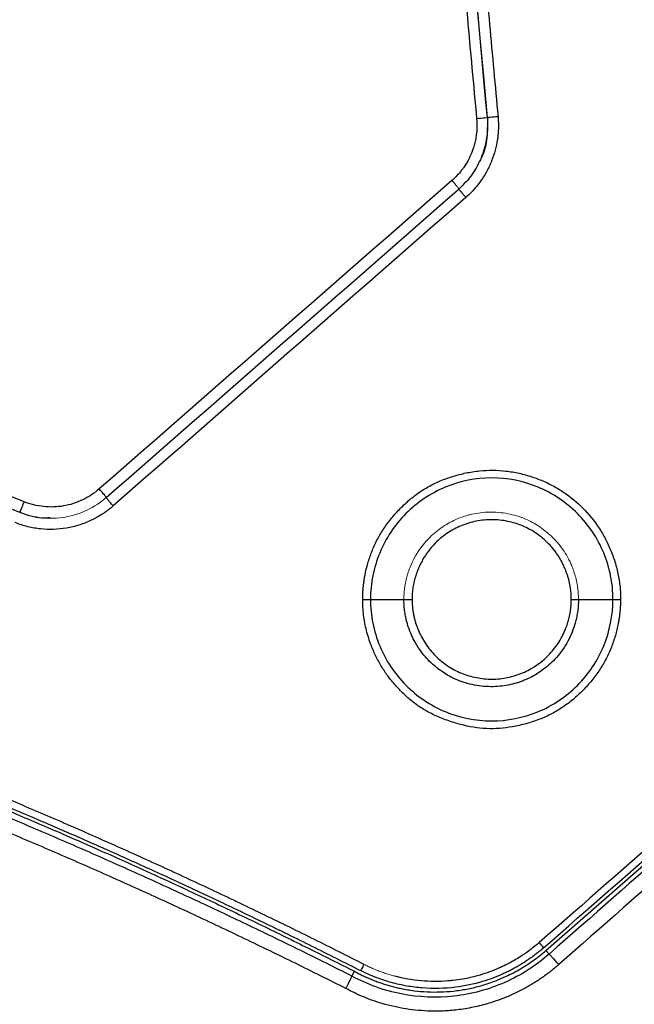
# Model space of a CAD drawing. Header units: millimetres. Extents: x 0 to 1118, y 0 to 864.
# Tile 20 of 76: x 349 to 371, y 543 to 578. Entities that reach past the tile are written whole.
import ezdxf

# ---------------------------------------------------------------- set-up
doc = ezdxf.new("R2010")
doc.units = ezdxf.units.MM

msp = doc.modelspace()

# ---------------------------------------------------------------- linework, layer by layer
at = {"color": 7, "linetype": 'Continuous', "lineweight": 30}
for p, q in [((352.145, 561.391), (352.151, 561.391)), ((349.065, 560.865), (349.06, 560.865)), ((350.138, 560.651), (350.145, 560.651)), ((361.579, 557.755), (362.773, 557.755)), ((369.002, 557.755), (370.233, 557.755)), ((367.841, 545.236), (377.735, 553.886)), ((367.841, 545.236), (367.954, 545.107)), ((360.917, 544.32), (361.008, 544.491))]:
    msp.add_line(p, q, dxfattribs=at)
for points, knots in [([(365.367, 748.614), (365.303, 747.931), (365.136, 746.126), (364.893, 743.422), (364.64, 740.495), (364.188, 735.077), (363.293, 723.328), (362.43, 708.65), (361.542, 686.922), (361.165, 665.174), (361.462, 640.008), (362.135, 620.945), (362.923, 606.469), (363.521, 597.427), (363.981, 591.146), (364.362, 586.328), (364.716, 582.114), (365.033, 578.503), (365.255, 576.098), (365.367, 574.895)], [0, 0, 0, 0, 0.011833, 0.03125, 0.046823, 0.062501, 0.125002, 0.250001, 0.316024, 0.499997, 0.624997, 0.749997, 0.828892, 0.874998, 0.906249, 0.937499, 0.95834, 0.979174, 1, 1, 1, 1]), ([(365.748, 748.577), (363.035, 719.721), (361.675, 690.738), (361.675, 632.771), (363.035, 603.788), (365.748, 574.933)], [0, 0, 0, 0, 0.5, 0.5, 1, 1, 1, 1]), ([(365.751, 574.932), (364.402, 589.361), (363.382, 603.821), (362.02, 632.772), (361.678, 647.263), (361.678, 676.246), (362.02, 690.738), (363.382, 719.689), (364.402, 734.148), (365.751, 748.577)], [0, 0, 0, 0, 0.25, 0.25, 0.5, 0.5, 0.75, 0.75, 1, 1, 1, 1]), ([(366.131, 748.539), (366.063, 747.81), (365.928, 746.354), (365.732, 744.177), (365.542, 742.012), (365.358, 739.861), (365.089, 736.625), (364.748, 732.302), (364.218, 725.076), (363.635, 716.042), (362.87, 701.571), (362.231, 683.477), (361.975, 661.755), (362.231, 640.032), (362.87, 621.938), (363.635, 607.468), (364.195, 598.797), (364.668, 592.293), (364.975, 588.315), (365.269, 584.703), (365.543, 581.471), (365.829, 578.231), (366.03, 576.067), (366.131, 574.97)], [0, 0, 0, 0, 0.012652, 0.025227, 0.037727, 0.050152, 0.062501, 0.09376, 0.125002, 0.187552, 0.250002, 0.375088, 0.5, 0.624911, 0.749998, 0.812439, 0.874998, 0.899958, 0.924999, 0.943849, 0.9625, 0.980981, 1, 1, 1, 1]), ([(349.221, 561.237), (343.251, 563.622), (337.166, 565.724), (324.824, 569.341), (318.567, 570.856), (305.936, 573.287), (299.562, 574.202), (286.757, 575.422), (280.325, 575.728), (267.46, 575.728), (261.028, 575.422), (248.221, 574.202), (241.847, 573.287), (229.215, 570.857), (222.958, 569.341), (210.615, 565.725), (204.531, 563.622), (198.56, 561.237)], [0, 0, 0, 0, 0.125, 0.125, 0.25, 0.25, 0.375, 0.375, 0.5, 0.5, 0.625, 0.625, 0.75, 0.75, 0.875, 0.875, 1, 1, 1, 1]), ([(198.716, 560.865), (199.024, 560.988), (199.645, 561.235), (200.586, 561.603), (201.543, 561.971), (202.515, 562.34), (203.503, 562.709), (204.507, 563.079), (205.527, 563.447), (206.563, 563.816), (207.615, 564.183), (208.683, 564.55), (209.768, 564.915), (210.868, 565.279), (211.985, 565.641), (213.118, 566.001), (214.268, 566.358), (215.433, 566.713), (217.511, 567.333), (220.667, 568.228), (225.071, 569.378), (229.988, 570.539), (236.611, 571.92), (244.81, 573.31), (254.242, 574.447), (263.941, 575.163), (273.538, 575.409), (283.486, 575.18), (291.577, 574.604), (298.159, 573.89), (302.965, 573.252), (307.752, 572.499), (311.882, 571.748), (315.337, 571.051), (318.103, 570.453), (320.794, 569.831), (323.409, 569.19), (325.949, 568.532), (328.415, 567.859), (330.806, 567.175), (333.124, 566.482), (335.367, 565.781), (337.537, 565.077), (339.635, 564.37), (341.66, 563.662), (343.613, 562.958), (345.494, 562.257), (347.305, 561.563), (348.486, 561.095), (349.065, 560.865)], [0, 0, 0, 0, 0.0064625, 0.0130218, 0.0196778, 0.0264305, 0.03328, 0.0402262, 0.047269, 0.0544085, 0.0616446, 0.0689775, 0.0764071, 0.0839334, 0.0915564, 0.0992762, 0.1070927, 0.1150059, 0.1230158, 0.1493303, 0.1788855, 0.2116815, 0.2477182, 0.3106458, 0.3735644, 0.4326831, 0.4999946, 0.5604261, 0.6264248, 0.6578927, 0.6893578, 0.7208203, 0.7522801, 0.7710968, 0.7894689, 0.8073964, 0.8248794, 0.8419178, 0.8585116, 0.8746609, 0.8903656, 0.9056258, 0.9204414, 0.9348124, 0.9487389, 0.9622211, 0.9752587, 0.9878518, 1, 1, 1, 1]), ([(365.367, 574.895), (365.369, 574.857), (365.376, 574.764), (365.379, 574.598), (365.365, 574.35), (365.313, 574.037), (365.206, 573.705), (365.067, 573.409), (364.942, 573.208), (364.834, 573.061), (364.737, 572.942), (364.619, 572.814), (364.527, 572.73), (364.488, 572.695)], [0, 0, 0, 0, 0.046991, 0.114126, 0.201409, 0.35068, 0.499932, 0.625135, 0.74912, 0.78816, 0.848244, 0.936382, 1, 1, 1, 1]), ([(366.131, 574.97), (366.134, 574.924), (366.141, 574.832), (366.145, 574.696), (366.144, 574.561), (366.138, 574.427), (366.127, 574.295), (366.1, 574.077), (366.037, 573.772), (365.909, 573.39), (365.739, 573.026), (365.552, 572.724), (365.362, 572.478), (365.183, 572.278), (365.05, 572.155), (364.983, 572.093)], [0, 0, 0, 0, 0.043053, 0.085536, 0.127504, 0.169018, 0.210137, 0.250924, 0.374649, 0.500036, 0.625347, 0.749186, 0.831209, 0.914651, 1, 1, 1, 1]), ([(365.751, 574.932), (365.755, 574.932), (365.715, 574.928), (365.573, 574.915), (365.471, 574.905), (365.367, 574.895)], [0, 0, 0, 0, 0.5, 0.5, 1, 1, 1, 1]), ([(366.131, 574.97), (366.074, 574.964), (366.018, 574.959), (365.924, 574.95), (365.886, 574.947), (365.82, 574.94), (365.792, 574.938), (365.755, 574.934), (365.744, 574.933), (365.746, 574.932)], [0, 0, 0, 0, 0.25, 0.25, 0.5, 0.5, 0.75, 0.75, 1, 1, 1, 1]), ([(365.537, 573.515), (365.578, 573.62), (365.671, 573.865), (365.749, 574.251), (365.76, 574.53), (365.765, 574.659)], [0, 0, 0, 0, 0.288743, 0.669689, 1, 1, 1, 1]), ([(365.537, 573.515), (365.439, 573.309), (365.241, 572.887), (364.908, 572.561), (364.739, 572.394)], [0, 0, 0, 0, 0.489266, 1, 1, 1, 1]), ([(364.983, 572.093), (364.973, 572.103), (364.955, 572.125), (364.928, 572.156), (364.902, 572.186), (364.878, 572.214), (364.856, 572.24), (364.835, 572.264), (364.817, 572.286), (364.806, 572.299), (364.789, 572.319), (364.769, 572.344), (364.747, 572.371), (364.733, 572.39), (364.733, 572.393), (364.732, 572.394)], [0, 0, 0, 0, 0.068489, 0.135277, 0.200366, 0.263754, 0.325442, 0.385429, 0.443715, 0.500301, 0.500361, 0.620142, 0.743342, 0.869962, 1, 1, 1, 1]), ([(361.347, 544.739), (361.053, 544.887), (360.467, 545.185), (359.584, 545.625), (358.698, 546.061), (357.811, 546.493), (356.921, 546.92), (356.03, 547.342), (355.136, 547.76), (354.24, 548.173), (353.342, 548.582), (352.442, 548.986), (351.54, 549.386), (350.636, 549.78), (349.73, 550.171), (348.822, 550.556), (347.912, 550.937), (347, 551.313), (346.086, 551.684), (345.171, 552.051), (344.253, 552.413), (343.334, 552.771), (342.413, 553.123), (341.491, 553.471), (339.781, 554.106), (335.911, 555.492), (330.266, 557.328), (324.112, 559.081), (319.13, 560.342), (313.855, 561.547), (306.434, 563.015), (296.547, 564.479), (285.238, 565.481), (273.891, 565.816), (262.543, 565.481), (251.235, 564.479), (241.363, 563.017), (233.941, 561.55), (226.568, 559.866), (217.937, 557.527), (209.684, 554.758), (202.61, 552.081), (198.398, 550.344), (194.62, 548.667), (192.667, 547.773), (190.879, 546.932), (189.254, 546.147), (187.79, 545.424), (186.869, 544.959), (186.435, 544.739)], [0, 0, 0, 0, 0.005437, 0.010875, 0.016312, 0.021749, 0.027186, 0.032623, 0.03806, 0.043497, 0.048933, 0.05437, 0.059806, 0.065241, 0.070677, 0.076112, 0.081547, 0.086981, 0.092415, 0.097849, 0.103283, 0.108716, 0.114148, 0.11958, 0.125012, 0.144294, 0.187517, 0.223106, 0.250017, 0.272442, 0.312518, 0.375015, 0.437512, 0.500008, 0.562505, 0.625002, 0.6875, 0.727309, 0.750001, 0.812495, 0.874993, 0.893798, 0.937504, 0.950282, 0.962116, 0.973004, 0.982948, 0.991946, 1, 1, 1, 1]), ([(186.555, 544.517), (186.827, 544.655), (187.367, 544.929), (188.176, 545.333), (188.979, 545.729), (189.776, 546.118), (190.566, 546.5), (191.35, 546.874), (192.127, 547.24), (192.898, 547.599), (193.662, 547.951), (194.42, 548.296), (195.17, 548.634), (195.914, 548.965), (196.651, 549.29), (197.381, 549.608), (198.104, 549.919), (198.82, 550.223), (199.529, 550.522), (200.23, 550.814), (200.925, 551.099), (201.612, 551.379), (202.291, 551.653), (202.964, 551.92), (203.629, 552.182), (204.286, 552.439), (204.936, 552.689), (205.578, 552.934), (206.213, 553.173), (206.84, 553.407), (207.459, 553.636), (208.07, 553.86), (208.674, 554.078), (209.27, 554.291), (209.858, 554.5), (210.438, 554.703), (211.011, 554.902), (211.575, 555.096), (212.131, 555.285), (212.679, 555.47), (213.22, 555.65), (213.752, 555.825), (214.276, 555.997), (214.792, 556.164), (215.299, 556.327), (215.799, 556.485), (216.29, 556.64), (216.773, 556.791), (217.248, 556.938), (217.714, 557.08), (218.172, 557.219), (218.622, 557.355), (219.064, 557.486), (219.497, 557.614), (219.921, 557.739), (220.337, 557.86), (220.745, 557.977), (221.145, 558.091), (221.535, 558.202), (221.918, 558.31), (222.291, 558.414), (222.657, 558.515), (223.013, 558.613), (223.362, 558.708), (223.701, 558.8), (224.032, 558.889), (224.355, 558.975), (224.668, 559.059), (224.973, 559.139), (225.27, 559.217), (225.558, 559.291), (225.837, 559.364), (226.107, 559.433), (226.369, 559.5), (226.622, 559.564), (226.867, 559.626), (227.102, 559.685), (227.329, 559.742), (227.548, 559.796), (227.757, 559.848), (227.958, 559.897), (228.15, 559.944), (228.333, 559.989), (228.508, 560.031), (228.673, 560.071), (228.83, 560.109), (230.768, 560.574), (234.504, 561.412), (240.066, 562.489), (245.659, 563.402), (253.148, 564.399), (262.559, 565.231), (271.39, 565.491), (279.483, 565.411), (286.189, 565.118), (293.521, 564.487), (299.951, 563.715), (306.121, 562.775), (312.487, 561.584), (318.809, 560.181), (323.018, 559.096), (325.174, 558.502), (325.31, 558.464), (325.495, 558.413), (325.729, 558.347), (326.011, 558.269), (326.341, 558.175), (326.719, 558.068), (327.146, 557.946), (327.62, 557.809), (328.143, 557.656), (328.713, 557.488), (329.331, 557.303), (329.997, 557.102), (330.709, 556.884), (331.469, 556.647), (332.276, 556.393), (333.13, 556.119), (334.03, 555.826), (334.977, 555.512), (335.969, 555.177), (337.008, 554.821), (338.091, 554.441), (339.22, 554.039), (340.393, 553.611), (341.611, 553.159), (342.873, 552.68), (344.178, 552.174), (345.526, 551.64), (346.916, 551.077), (348.349, 550.483), (349.823, 549.858), (351.338, 549.201), (352.892, 548.51), (354.487, 547.785), (356.12, 547.024), (357.79, 546.225), (359.499, 545.389), (360.646, 544.81), (361.226, 544.517)], [0, 0, 0, 0, 0.00504, 0.010031, 0.014972, 0.019863, 0.024704, 0.029496, 0.034237, 0.038929, 0.043571, 0.048163, 0.052705, 0.057198, 0.06164, 0.066032, 0.070375, 0.074667, 0.07891, 0.083102, 0.087245, 0.091337, 0.09538, 0.099372, 0.103314, 0.107207, 0.111049, 0.114841, 0.118583, 0.122276, 0.125918, 0.12951, 0.133052, 0.136543, 0.139985, 0.143377, 0.146719, 0.15001, 0.153252, 0.156443, 0.159585, 0.162676, 0.165718, 0.168709, 0.17165, 0.174542, 0.177383, 0.180174, 0.182915, 0.185606, 0.188247, 0.190838, 0.193379, 0.19587, 0.198311, 0.200702, 0.203043, 0.205334, 0.207575, 0.209766, 0.211907, 0.213997, 0.216038, 0.218029, 0.21997, 0.22186, 0.223701, 0.225492, 0.227232, 0.228923, 0.230564, 0.232154, 0.233695, 0.235185, 0.236626, 0.238016, 0.239357, 0.240647, 0.241887, 0.243078, 0.244218, 0.245309, 0.246349, 0.247339, 0.24828, 0.24917, 0.25001, 0.28126, 0.31251, 0.34376, 0.37501, 0.437511, 0.499996, 0.521108, 0.571421, 0.611015, 0.64285, 0.678565, 0.714279, 0.749991, 0.785702, 0.786207, 0.786989, 0.788049, 0.789386, 0.791001, 0.792893, 0.795063, 0.79751, 0.800235, 0.803238, 0.806518, 0.810076, 0.813911, 0.818024, 0.822414, 0.827082, 0.832027, 0.83725, 0.842751, 0.84853, 0.854586, 0.860919, 0.867531, 0.87442, 0.881587, 0.889031, 0.896753, 0.904753, 0.913031, 0.921586, 0.930418, 0.939527, 0.948914, 0.958578, 0.968519, 0.978736, 0.98923, 1, 1, 1, 1]), ([(186.774, 544.491), (187.072, 544.642), (187.669, 544.944), (188.567, 545.391), (189.467, 545.833), (190.37, 546.27), (191.274, 546.703), (192.18, 547.131), (193.089, 547.554), (193.999, 547.972), (194.912, 548.386), (195.827, 548.794), (196.744, 549.198), (197.663, 549.597), (198.584, 549.992), (199.507, 550.381), (200.432, 550.766), (201.36, 551.146), (202.289, 551.521), (203.221, 551.892), (204.154, 552.257), (205.09, 552.618), (206.028, 552.974), (208.413, 553.865), (212.266, 555.231), (217.624, 556.954), (223.031, 558.52), (230.35, 560.41), (239.638, 562.375), (250.96, 564.076), (262.392, 565.104), (273.891, 565.446), (285.39, 565.104), (296.821, 564.076), (308.144, 562.375), (317.432, 560.41), (324.751, 558.52), (330.157, 556.954), (335.516, 555.231), (339.631, 553.772), (342.536, 552.68), (344.25, 552.016), (345.958, 551.336), (347.658, 550.64), (349.352, 549.928), (351.038, 549.2), (352.718, 548.456), (354.39, 547.696), (356.056, 546.919), (357.714, 546.127), (359.366, 545.319), (360.46, 544.767), (361.008, 544.491)], [0, 0, 0, 0, 0.00555, 0.011098, 0.016646, 0.022191, 0.027736, 0.03328, 0.038824, 0.044366, 0.049908, 0.05545, 0.060992, 0.066534, 0.072076, 0.077618, 0.08316, 0.088704, 0.094248, 0.099793, 0.105339, 0.110886, 0.116435, 0.121985, 0.153132, 0.184253, 0.215374, 0.246522, 0.309666, 0.372811, 0.436405, 0.5, 0.563594, 0.62719, 0.690333, 0.753478, 0.784625, 0.815746, 0.846867, 0.878016, 0.888189, 0.898359, 0.908524, 0.918687, 0.928848, 0.939008, 0.949167, 0.959328, 0.969491, 0.979657, 0.989826, 1, 1, 1, 1]), ([(360.917, 544.32), (360.614, 544.472), (360.007, 544.777), (359.094, 545.229), (358.181, 545.674), (357.267, 546.114), (356.353, 546.548), (355.439, 546.977), (354.524, 547.4), (353.609, 547.817), (352.694, 548.229), (351.778, 548.635), (350.863, 549.035), (349.947, 549.43), (349.031, 549.82), (348.115, 550.203), (347.199, 550.582), (346.282, 550.955), (345.366, 551.322), (344.45, 551.684), (343.534, 552.041), (342.618, 552.392), (341.703, 552.737), (340.787, 553.078), (339.872, 553.413), (338.957, 553.743), (338.043, 554.067), (337.128, 554.386), (336.214, 554.7), (335.301, 555.009), (334.388, 555.312), (333.475, 555.61), (332.563, 555.903), (331.651, 556.191), (330.74, 556.474), (329.83, 556.752), (328.92, 557.025), (328.011, 557.292), (327.102, 557.555), (326.195, 557.812), (325.288, 558.065), (324.382, 558.312), (323.476, 558.555), (322.572, 558.793), (321.668, 559.026), (320.765, 559.254), (319.863, 559.477), (318.962, 559.695), (318.062, 559.909), (317.163, 560.117), (316.265, 560.321), (315.368, 560.521), (314.473, 560.715), (313.578, 560.905), (312.685, 561.09), (311.792, 561.271), (310.901, 561.447), (310.011, 561.618), (309.122, 561.785), (308.235, 561.947), (307.349, 562.105), (306.464, 562.259), (305.58, 562.408), (304.698, 562.552), (303.818, 562.692), (302.938, 562.828), (302.06, 562.959), (301.184, 563.086), (300.309, 563.209), (299.436, 563.327), (298.564, 563.442), (297.693, 563.552), (296.825, 563.657), (295.957, 563.759), (295.092, 563.857), (294.228, 563.95), (293.365, 564.039), (292.505, 564.124), (291.646, 564.206), (290.789, 564.283), (289.933, 564.356), (289.079, 564.425), (288.227, 564.49), (287.377, 564.552), (286.529, 564.609), (285.682, 564.663), (284.837, 564.712), (283.995, 564.758), (283.154, 564.8), (282.314, 564.839), (281.477, 564.874), (280.642, 564.905), (279.809, 564.932), (278.977, 564.956), (278.148, 564.976), (277.321, 564.992), (276.495, 565.005), (275.433, 565.017), (274.132, 565.024), (272.587, 565.02), (271.035, 565.003), (269.475, 564.974), (267.908, 564.931), (266.333, 564.876), (264.751, 564.808), (263.163, 564.726), (261.567, 564.631), (259.964, 564.522), (258.355, 564.399), (256.739, 564.262), (255.117, 564.111), (253.488, 563.945), (251.853, 563.764), (250.213, 563.569), (248.566, 563.358), (246.913, 563.133), (245.255, 562.892), (243.592, 562.635), (241.923, 562.363), (240.249, 562.075), (238.571, 561.771), (236.887, 561.45), (235.199, 561.113), (233.506, 560.759), (231.809, 560.389), (230.108, 560.001), (228.403, 559.597), (226.694, 559.175), (224.982, 558.735), (223.267, 558.278), (221.548, 557.803), (219.826, 557.311), (218.102, 556.799), (216.375, 556.27), (214.646, 555.722), (212.915, 555.156), (211.182, 554.571), (209.447, 553.966), (207.711, 553.343), (205.974, 552.7), (204.236, 552.039), (202.497, 551.357), (200.758, 550.656), (199.019, 549.935), (197.28, 549.194), (195.541, 548.433), (193.802, 547.652), (192.065, 546.85), (190.329, 546.027), (188.593, 545.186), (187.441, 544.609), (186.864, 544.32)], [0, 0, 0, 0, 0.005652, 0.011292, 0.01692, 0.022538, 0.028143, 0.033737, 0.03932, 0.044891, 0.050451, 0.055999, 0.061536, 0.067061, 0.072574, 0.078076, 0.083567, 0.089046, 0.094514, 0.09997, 0.105415, 0.110848, 0.116269, 0.121679, 0.127078, 0.132465, 0.137841, 0.143205, 0.148558, 0.153899, 0.159228, 0.164546, 0.169853, 0.175148, 0.180432, 0.185704, 0.190965, 0.196214, 0.201452, 0.206678, 0.211893, 0.217096, 0.222288, 0.227468, 0.232637, 0.237794, 0.24294, 0.248074, 0.253197, 0.258308, 0.263408, 0.268497, 0.273573, 0.278639, 0.283693, 0.288735, 0.293766, 0.298785, 0.303793, 0.30879, 0.313775, 0.318748, 0.32371, 0.328661, 0.3336, 0.338527, 0.343443, 0.348348, 0.353241, 0.358122, 0.362992, 0.367851, 0.372698, 0.377533, 0.382358, 0.38717, 0.391971, 0.396761, 0.401539, 0.406305, 0.411061, 0.415804, 0.420536, 0.425257, 0.429966, 0.434664, 0.43935, 0.444024, 0.448688, 0.453339, 0.45798, 0.462608, 0.467225, 0.471831, 0.476425, 0.481008, 0.485579, 0.490139, 0.498651, 0.507206, 0.515803, 0.524442, 0.533125, 0.54185, 0.550617, 0.559428, 0.56828, 0.577176, 0.586114, 0.595095, 0.604118, 0.613184, 0.622292, 0.631443, 0.640637, 0.649873, 0.659152, 0.668473, 0.677838, 0.687244, 0.696693, 0.706185, 0.71572, 0.725297, 0.734917, 0.744579, 0.754285, 0.764032, 0.773823, 0.783656, 0.793532, 0.80345, 0.813411, 0.823415, 0.833461, 0.843551, 0.853682, 0.863857, 0.874074, 0.884333, 0.894636, 0.904981, 0.915368, 0.925798, 0.936271, 0.946786, 0.957344, 0.967944, 0.978587, 0.989272, 1, 1, 1, 1]), ([(360.701, 543.879), (360.401, 544.03), (359.801, 544.331), (358.899, 544.777), (357.994, 545.218), (357.087, 545.655), (356.178, 546.087), (355.267, 546.514), (354.354, 546.936), (353.438, 547.354), (352.521, 547.767), (351.601, 548.175), (350.679, 548.578), (349.754, 548.976), (348.828, 549.37), (347.899, 549.759), (346.968, 550.143), (346.035, 550.522), (345.1, 550.897), (344.162, 551.266), (343.222, 551.631), (342.281, 551.991), (341.336, 552.347), (340.39, 552.697), (338.786, 553.282), (336.525, 554.08), (333.608, 555.056), (330.688, 555.981), (327.257, 557.007), (323.301, 558.106), (316.747, 559.76), (309.848, 561.204), (302.608, 562.401), (295.418, 563.378), (288.229, 564.05), (281.055, 564.416), (275.634, 564.542), (270.17, 564.514), (264.664, 564.328), (259.158, 563.987), (253.696, 563.49), (248.29, 562.843), (242.951, 562.052), (237.641, 561.112), (232.305, 560.015), (226.853, 558.732), (221.171, 557.21), (215.344, 555.458), (210.418, 553.801), (206.492, 552.37), (203.534, 551.238), (200.615, 550.068), (197.777, 548.878), (195.001, 547.66), (192.606, 546.563), (190.546, 545.588), (188.812, 544.746), (187.659, 544.169), (187.081, 543.879)], [0, 0, 0, 0, 0.005592, 0.011183, 0.016773, 0.022363, 0.027952, 0.033541, 0.039129, 0.044718, 0.050306, 0.055895, 0.061485, 0.067075, 0.072665, 0.078257, 0.083849, 0.089443, 0.095038, 0.100635, 0.106233, 0.111833, 0.117435, 0.123039, 0.128645, 0.145877, 0.162988, 0.179892, 0.19689, 0.222646, 0.248289, 0.30948, 0.339988, 0.370515, 0.430317, 0.460188, 0.490139, 0.520623, 0.551192, 0.581891, 0.612488, 0.642541, 0.672559, 0.702377, 0.732369, 0.763286, 0.795665, 0.830352, 0.864631, 0.882224, 0.899971, 0.91739, 0.934623, 0.951248, 0.967884, 0.978517, 0.989222, 1, 1, 1, 1]), ([(361.302, 557.755), (361.302, 557.803), (361.303, 557.9), (361.31, 558.045), (361.322, 558.19), (361.338, 558.334), (361.358, 558.477), (361.4, 558.716), (361.479, 559.046), (361.621, 559.463), (361.803, 559.867), (362.03, 560.255), (362.298, 560.623), (362.603, 560.967), (362.931, 561.279), (363.283, 561.555), (363.662, 561.792), (364.075, 561.991), (364.519, 562.152), (364.986, 562.272), (365.462, 562.346), (365.941, 562.37), (366.417, 562.342), (366.887, 562.262), (367.347, 562.134), (367.784, 561.965), (368.195, 561.758), (368.698, 561.437), (369.264, 560.937), (369.729, 560.341), (370.026, 559.808), (370.212, 559.376), (370.362, 558.918), (370.447, 558.523), (370.487, 558.212), (370.503, 557.983), (370.502, 557.83), (370.501, 557.755)], [0, 0, 0, 0, 0.010075, 0.020123, 0.030152, 0.040174, 0.050198, 0.060234, 0.090387, 0.120446, 0.151519, 0.182294, 0.213619, 0.245864, 0.2774, 0.307654, 0.338503, 0.369861, 0.402843, 0.43631, 0.469801, 0.502753, 0.535609, 0.568727, 0.601476, 0.634469, 0.665889, 0.696797, 0.758369, 0.821585, 0.852689, 0.884693, 0.919171, 0.952394, 0.968417, 0.984267, 1, 1, 1, 1]), ([(370.233, 557.755), (370.233, 558.037), (370.205, 558.321), (370.094, 558.878), (370.012, 559.15), (369.687, 559.936), (369.366, 560.416), (368.566, 561.219), (368.086, 561.54), (367.039, 561.974), (366.473, 562.087), (365.339, 562.087), (364.772, 561.974), (363.725, 561.538), (363.244, 561.217), (362.444, 560.414), (362.124, 559.933), (361.8, 559.148), (361.717, 558.876), (361.607, 558.32), (361.579, 558.037), (361.579, 557.755)], [0, 0, 0, 0, 0.0625, 0.0625, 0.125, 0.125, 0.25, 0.25, 0.375, 0.375, 0.5, 0.5, 0.625, 0.625, 0.75, 0.75, 0.875, 0.875, 0.9375, 0.9375, 1, 1, 1, 1]), ([(351.899, 561.693), (351.719, 561.536), (351.518, 561.404), (351.088, 561.2), (350.859, 561.127), (350.39, 561.047), (350.149, 561.04), (349.676, 561.09), (349.443, 561.148), (349.221, 561.237)], [0, 0, 0, 0, 0.25, 0.25, 0.5, 0.5, 0.75, 0.75, 1, 1, 1, 1]), ([(352.151, 561.391), (352.154, 561.391), (352.128, 561.424), (352.035, 561.535), (351.967, 561.614), (351.899, 561.693)], [0, 0, 0, 0, 0.5, 0.5, 1, 1, 1, 1]), ([(349.065, 560.865), (349.066, 560.866), (349.067, 560.867), (349.071, 560.874), (349.077, 560.885), (349.084, 560.9), (349.092, 560.92), (349.103, 560.944), (349.115, 560.972), (349.128, 561.003), (349.143, 561.04), (349.16, 561.081), (349.178, 561.128), (349.199, 561.181), (349.214, 561.218), (349.221, 561.237)], [0, 0, 0, 0, 0.071001, 0.142984, 0.214638, 0.285022, 0.354779, 0.424837, 0.496044, 0.569105, 0.644827, 0.724507, 0.810016, 0.902471, 1, 1, 1, 1]), ([(352.398, 561.09), (352.36, 561.133), (352.323, 561.176), (352.261, 561.249), (352.235, 561.278), (352.194, 561.328), (352.176, 561.349), (352.151, 561.382), (352.144, 561.391), (352.146, 561.391)], [0, 0, 0, 0, 0.25, 0.25, 0.5, 0.5, 0.75, 0.75, 1, 1, 1, 1]), ([(352.398, 561.09), (352.363, 561.061), (352.293, 561.002), (352.185, 560.919), (352.076, 560.841), (351.964, 560.768), (351.85, 560.7), (351.735, 560.636), (351.518, 560.528), (351.187, 560.398), (350.734, 560.289), (350.271, 560.241), (349.883, 560.256), (349.577, 560.298), (349.349, 560.347), (349.121, 560.411), (348.972, 560.466), (348.897, 560.494)], [0, 0, 0, 0, 0.036681, 0.072997, 0.108999, 0.144737, 0.180266, 0.215639, 0.25091, 0.375078, 0.499699, 0.623993, 0.748484, 0.810085, 0.872347, 0.93556, 1, 1, 1, 1]), ([(349.06, 560.865), (349.322, 560.771), (349.675, 560.645), (350.044, 560.67), (350.139, 560.676)], [0, 0, 0, 0, 0.743979, 1, 1, 1, 1]), ([(368.747, 557.755), (368.746, 557.795), (368.745, 557.876), (368.737, 557.997), (368.724, 558.117), (368.706, 558.237), (368.682, 558.356), (368.653, 558.474), (368.619, 558.592), (368.579, 558.709), (368.527, 558.844), (368.459, 558.996), (368.344, 559.216), (368.174, 559.477), (367.891, 559.806), (367.508, 560.124), (367.014, 560.391), (366.476, 560.557), (365.913, 560.615), (365.35, 560.561), (364.808, 560.396), (364.31, 560.13), (363.924, 559.811), (363.638, 559.481), (363.468, 559.221), (363.352, 559), (363.27, 558.818), (363.197, 558.62), (363.136, 558.407), (363.093, 558.191), (363.067, 557.974), (363.064, 557.828), (363.062, 557.755)], [0, 0, 0, 0, 0.01362, 0.027195, 0.04075, 0.054313, 0.06791, 0.081568, 0.095313, 0.109171, 0.123166, 0.144064, 0.164942, 0.206824, 0.248347, 0.310621, 0.373201, 0.435997, 0.49895, 0.562069, 0.625266, 0.688322, 0.750922, 0.792513, 0.834511, 0.855384, 0.876338, 0.901514, 0.926314, 0.950891, 0.975401, 1, 1, 1, 1]), ([(370.501, 557.755), (370.501, 557.707), (370.501, 557.611), (370.494, 557.467), (370.483, 557.323), (370.468, 557.18), (370.447, 557.036), (370.405, 556.797), (370.325, 556.464), (370.18, 556.041), (369.994, 555.629), (369.761, 555.233), (369.483, 554.858), (369.166, 554.507), (368.821, 554.188), (368.449, 553.905), (368.047, 553.666), (367.606, 553.468), (367.137, 553.316), (366.51, 553.172), (365.716, 553.105), (364.931, 553.243), (364.314, 553.435), (363.863, 553.618), (363.456, 553.834), (363.106, 554.079), (362.792, 554.352), (362.5, 554.651), (362.228, 554.977), (361.986, 555.327), (361.778, 555.702), (361.624, 556.054), (361.512, 556.372), (361.434, 556.644), (361.374, 556.919), (361.332, 557.196), (361.306, 557.474), (361.303, 557.661), (361.302, 557.755)], [0, 0, 0, 0, 0.009955, 0.019908, 0.029869, 0.039848, 0.049858, 0.059907, 0.090302, 0.120751, 0.152576, 0.183953, 0.216116, 0.249251, 0.282025, 0.313478, 0.345958, 0.378984, 0.413643, 0.448208, 0.512505, 0.577368, 0.61227, 0.646578, 0.678336, 0.707673, 0.735117, 0.764585, 0.794349, 0.823153, 0.852805, 0.883151, 0.902949, 0.922519, 0.941933, 0.961267, 0.980597, 1, 1, 1, 1]), ([(361.302, 557.755), (361.353, 557.755), (361.405, 557.755), (361.501, 557.755), (361.544, 557.755), (361.579, 557.755)], [0, 0, 0, 0, 0.5, 0.5, 1, 1, 1, 1]), ([(361.579, 557.755), (361.579, 557.473), (361.607, 557.189), (361.717, 556.634), (361.799, 556.362), (362.123, 555.578), (362.442, 555.098), (363.24, 554.297), (363.718, 553.975), (364.762, 553.538), (365.328, 553.424), (366.462, 553.421), (367.029, 553.532), (368.079, 553.965), (368.56, 554.286), (369.364, 555.089), (369.686, 555.571), (370.12, 556.62), (370.234, 557.189), (370.233, 557.755)], [0, 0, 0, 0, 0.0625, 0.0625, 0.125, 0.125, 0.25, 0.25, 0.375, 0.375, 0.5, 0.5, 0.625, 0.625, 0.75, 0.75, 0.875, 0.875, 1, 1, 1, 1]), ([(369.002, 557.755), (369.001, 557.713), (369.001, 557.631), (368.993, 557.51), (368.982, 557.396), (368.967, 557.288), (368.95, 557.186), (368.931, 557.089), (368.909, 556.999), (368.887, 556.915), (368.838, 556.749), (368.747, 556.504), (368.588, 556.189), (368.392, 555.892), (368.111, 555.558), (367.722, 555.216), (367.211, 554.912), (366.645, 554.71), (366.022, 554.623), (365.48, 554.655), (365.048, 554.747), (364.744, 554.848), (364.463, 554.977), (364.204, 555.13), (363.962, 555.301), (363.739, 555.491), (363.527, 555.711), (363.323, 555.973), (363.15, 556.258), (363.007, 556.559), (362.921, 556.795), (362.863, 557.001), (362.826, 557.168), (362.795, 557.358), (362.776, 557.556), (362.774, 557.688), (362.773, 557.755)], [0, 0, 0, 0, 0.012875, 0.025168, 0.036907, 0.048085, 0.058692, 0.068725, 0.078189, 0.087087, 0.09542, 0.131323, 0.167171, 0.203452, 0.24009, 0.301051, 0.361256, 0.421381, 0.484355, 0.552782, 0.58694, 0.619615, 0.650969, 0.681531, 0.711672, 0.74184, 0.77137, 0.805116, 0.843604, 0.873412, 0.906953, 0.920791, 0.939002, 0.95933, 0.979653, 1, 1, 1, 1]), ([(362.773, 557.755), (362.809, 557.755), (362.854, 557.755), (362.955, 557.755), (363.01, 557.755), (363.062, 557.755)], [0, 0, 0, 0, 0.5, 0.5, 1, 1, 1, 1]), ([(363.062, 557.755), (363.063, 557.714), (363.064, 557.633), (363.072, 557.512), (363.085, 557.391), (363.103, 557.272), (363.127, 557.152), (363.156, 557.034), (363.19, 556.916), (363.23, 556.798), (363.329, 556.544), (363.524, 556.171), (363.823, 555.804), (364.101, 555.552), (364.402, 555.329), (364.818, 555.109), (365.357, 554.947), (365.916, 554.894), (366.476, 554.952), (367.013, 555.118), (367.425, 555.34), (367.722, 555.564), (367.995, 555.815), (368.289, 556.179), (368.497, 556.577), (368.613, 556.892), (368.673, 557.105), (368.716, 557.32), (368.742, 557.536), (368.745, 557.682), (368.747, 557.755)], [0, 0, 0, 0, 0.013643, 0.027241, 0.04082, 0.054407, 0.068028, 0.081711, 0.09548, 0.109363, 0.123384, 0.187176, 0.250042, 0.281656, 0.313238, 0.37606, 0.438694, 0.501279, 0.563976, 0.626668, 0.689221, 0.720438, 0.751691, 0.813747, 0.876801, 0.901895, 0.92661, 0.951096, 0.975507, 1, 1, 1, 1]), ([(368.747, 557.755), (368.791, 557.755), (368.838, 557.755), (368.925, 557.755), (368.967, 557.755), (369.002, 557.755)], [0, 0, 0, 0, 0.5, 0.5, 1, 1, 1, 1]), ([(370.233, 557.755), (370.269, 557.755), (370.312, 557.755), (370.405, 557.755), (370.454, 557.755), (370.501, 557.755)], [0, 0, 0, 0, 0.5, 0.5, 1, 1, 1, 1]), ([(305.484, 530.603), (305.563, 530.696), (305.728, 530.893), (305.985, 531.207), (306.264, 531.554), (306.566, 531.934), (306.89, 532.347), (307.281, 532.851), (307.761, 533.476), (308.549, 534.508), (309.661, 535.976), (311.153, 537.938), (312.854, 540.129), (314.377, 542.007), (315.604, 543.433), (316.68, 544.626), (317.92, 545.892), (319.167, 546.951), (320.119, 547.617), (320.783, 548.016), (321.433, 548.339), (322.268, 548.67), (323.342, 548.941), (324.427, 549.019), (325.298, 548.985), (325.938, 548.921), (326.591, 548.82), (327.523, 548.631), (328.798, 548.287), (330.14, 547.836), (331.314, 547.394), (332.279, 547.008), (333.314, 546.572), (334.836, 545.907), (336.937, 544.941), (339.671, 543.624), (342.823, 542.053), (346.175, 540.346), (349.471, 538.645), (352.364, 537.146), (354.846, 535.864), (357.165, 534.676), (359.346, 533.573), (361.547, 532.484), (363.308, 531.641), (364.705, 531), (365.371, 530.705), (365.685, 530.565)], [0, 0, 0, 0, 0.005043, 0.010636, 0.01678, 0.023474, 0.030719, 0.038516, 0.049826, 0.063342, 0.092252, 0.126021, 0.165362, 0.20702, 0.226052, 0.243192, 0.273502, 0.299294, 0.310778, 0.321526, 0.331338, 0.340791, 0.358624, 0.376951, 0.38559, 0.394683, 0.403536, 0.41294, 0.434024, 0.458137, 0.471495, 0.485915, 0.50115, 0.518007, 0.554634, 0.596848, 0.643612, 0.700354, 0.752558, 0.797132, 0.835203, 0.868181, 0.904971, 0.936374, 0.969842, 0.985773, 1, 1, 1, 1]), ([(306.508, 529.729), (306.751, 530.03), (306.987, 530.332), (307.452, 530.936), (307.681, 531.239), (308.362, 532.149), (308.809, 532.757), (310.144, 534.581), (311.025, 535.798), (312.803, 538.213), (313.699, 539.413), (315.074, 541.179), (315.539, 541.762), (316.485, 542.911), (316.966, 543.477), (317.952, 544.576), (318.458, 545.108), (319.254, 545.857), (319.525, 546.099), (320.083, 546.558), (320.369, 546.776), (320.959, 547.18), (321.262, 547.364), (321.888, 547.687), (322.211, 547.825), (322.875, 548.042), (323.217, 548.122), (323.909, 548.224), (324.26, 548.246), (325.322, 548.235), (326.036, 548.131), (327.453, 547.817), (328.157, 547.609), (329.555, 547.14), (330.248, 546.879), (331.624, 546.323), (332.308, 546.029), (334.354, 545.119), (335.706, 544.479), (338.398, 543.166), (339.738, 542.492), (343.745, 540.445), (346.404, 539.048), (351.719, 536.243), (354.375, 534.833), (358.383, 532.751), (359.723, 532.063), (361.748, 531.051), (362.425, 530.717), (363.789, 530.061), (364.475, 529.739), (365.168, 529.426)], [0, 0, 0, 0, 0.015625, 0.015625, 0.03125, 0.03125, 0.0625, 0.0625, 0.125, 0.125, 0.1875, 0.1875, 0.21875, 0.21875, 0.25, 0.25, 0.28125, 0.28125, 0.296875, 0.296875, 0.3125, 0.3125, 0.328125, 0.328125, 0.34375, 0.34375, 0.359375, 0.359375, 0.375, 0.375, 0.40625, 0.40625, 0.4375, 0.4375, 0.46875, 0.46875, 0.5, 0.5, 0.5625, 0.5625, 0.625, 0.625, 0.75, 0.75, 0.875, 0.875, 0.9375, 0.9375, 0.96875, 0.96875, 1, 1, 1, 1]), ([(367.602, 545.518), (367.567, 545.488), (367.469, 545.404), (367.273, 545.249), (366.98, 545.041), (366.576, 544.797), (366.044, 544.54), (365.463, 544.338), (364.936, 544.219), (364.58, 544.167), (364.4, 544.151), (364.341, 544.146)], [0, 0, 0, 0, 0.03854, 0.10782, 0.207832, 0.338567, 0.50001, 0.699933, 0.849928, 0.94996, 1, 1, 1, 1]), ([(367.758, 545.331), (367.759, 545.332), (367.743, 545.353), (367.686, 545.422), (367.644, 545.47), (367.602, 545.518)], [0, 0, 0, 0, 0.5, 0.5, 1, 1, 1, 1]), ([(367.954, 545.107), (367.482, 544.692), (366.946, 544.349), (365.796, 543.842), (365.182, 543.676), (363.934, 543.537), (363.299, 543.563), (362.067, 543.804), (361.469, 544.02), (360.917, 544.32)], [0, 0, 0, 0, 0.25, 0.25, 0.5, 0.5, 0.75, 0.75, 1, 1, 1, 1]), ([(361.008, 544.491), (361.061, 544.463), (361.166, 544.406), (361.327, 544.328), (361.489, 544.254), (361.653, 544.185), (361.82, 544.121), (361.988, 544.062), (362.157, 544.008), (362.329, 543.959), (362.503, 543.915), (362.771, 543.856), (363.136, 543.795), (363.602, 543.754), (364.072, 543.75), (364.542, 543.783), (365.009, 543.852), (365.466, 543.957), (365.912, 544.098), (366.293, 544.251), (366.613, 544.403), (366.875, 544.544), (367.129, 544.698), (367.375, 544.865), (367.613, 545.043), (367.765, 545.172), (367.841, 545.236)], [0, 0, 0, 0, 0.024536, 0.048986, 0.073371, 0.097714, 0.122035, 0.146357, 0.170702, 0.195091, 0.219546, 0.244088, 0.307658, 0.371264, 0.435618, 0.500008, 0.564361, 0.628751, 0.692321, 0.755927, 0.796769, 0.837411, 0.877955, 0.9185, 0.959148, 1, 1, 1, 1]), ([(367.758, 545.331), (367.717, 545.295), (367.635, 545.224), (367.508, 545.122), (367.379, 545.025), (367.248, 544.931), (367.116, 544.841), (366.982, 544.756), (366.846, 544.675), (366.71, 544.598), (366.572, 544.525), (366.433, 544.456), (366.111, 544.306), (365.516, 544.085), (364.554, 543.882), (363.637, 543.861), (362.968, 543.946), (362.604, 544.019), (362.329, 544.087), (362.053, 544.17), (361.777, 544.269), (361.499, 544.383), (361.318, 544.472), (361.226, 544.517)], [0, 0, 0, 0, 0.023434, 0.046729, 0.069884, 0.0929, 0.115777, 0.138514, 0.161112, 0.183571, 0.20589, 0.22807, 0.25011, 0.358731, 0.500032, 0.670579, 0.749882, 0.789507, 0.829957, 0.871231, 0.913329, 0.956252, 1, 1, 1, 1]), ([(368.299, 544.732), (368.255, 544.782), (368.211, 544.831), (368.132, 544.919), (368.097, 544.958), (368.041, 545.019), (368.014, 545.048), (367.973, 545.09), (367.959, 545.103), (367.954, 545.107)], [0, 0, 0, 0, 0.25, 0.25, 0.5, 0.5, 0.75, 0.75, 1, 1, 1, 1]), ([(368.299, 544.732), (368.252, 544.691), (368.158, 544.61), (368.012, 544.493), (367.865, 544.38), (367.714, 544.272), (367.56, 544.168), (367.403, 544.068), (367.243, 543.972), (366.945, 543.804), (366.495, 543.588), (365.904, 543.371), (365.32, 543.217), (364.77, 543.121), (364.236, 543.072), (363.602, 543.064), (362.849, 543.132), (362.166, 543.286), (361.665, 543.447), (361.336, 543.573), (361.013, 543.715), (360.805, 543.824), (360.701, 543.879)], [0, 0, 0, 0, 0.02293, 0.04581, 0.068657, 0.091488, 0.114323, 0.137178, 0.160071, 0.18302, 0.263304, 0.343708, 0.414692, 0.485875, 0.549054, 0.61244, 0.719505, 0.826706, 0.870079, 0.913338, 0.956605, 1, 1, 1, 1]), ([(361.347, 544.739), (361.317, 544.68), (361.287, 544.622), (361.242, 544.54), (361.228, 544.516), (361.226, 544.517)], [0, 0, 0, 0, 0.5, 0.5, 1, 1, 1, 1]), ([(360.701, 543.879), (360.708, 543.894), (360.723, 543.923), (360.745, 543.964), (360.764, 544.001), (360.781, 544.034), (360.796, 544.063), (360.809, 544.089), (360.82, 544.11), (360.829, 544.129), (360.837, 544.144), (360.843, 544.157), (360.848, 544.167), (360.861, 544.193), (360.88, 544.233), (360.901, 544.279), (360.913, 544.309), (360.916, 544.317), (360.917, 544.32)], [0, 0, 0, 0, 0.069117, 0.133164, 0.192007, 0.24562, 0.294059, 0.337441, 0.375916, 0.409655, 0.438836, 0.463626, 0.484185, 0.500648, 0.623603, 0.750636, 0.896719, 1, 1, 1, 1])]:
    msp.add_open_spline(points, degree=3, knots=knots, dxfattribs=at)
at = {"color": 8, "linetype": 'Continuous', "lineweight": 30}
msp.add_open_spline([(365.751, 574.932), (365.754, 574.697), (365.76, 574.227), (365.66, 573.739), (365.541, 573.524), (365.537, 573.515)], degree=3, knots=[0, 0, 0, 0, 0.489708, 0.979415, 1, 1, 1, 1], dxfattribs=at)
at = {"color": 7, "linetype": 'Continuous', "lineweight": 30}
for points in [[(364.488, 572.695), (360.292, 569.028), (356.095, 565.36), (351.899, 561.693)], [(352.151, 561.391), (356.347, 565.059), (360.543, 568.727), (364.739, 572.394)], [(364.983, 572.093), (360.788, 568.425), (356.593, 564.758), (352.398, 561.09)], [(377.218, 553.925), (374.013, 551.123), (370.807, 548.321), (367.602, 545.518)], [(367.758, 545.331), (370.964, 548.133), (374.169, 550.934), (377.373, 553.736)], [(377.15, 553.183), (374.085, 550.491), (371.02, 547.799), (367.954, 545.107)], [(377.496, 552.808), (374.431, 550.116), (371.365, 547.424), (368.299, 544.732)], [(364.341, 544.146), (363.703, 544.095), (363.057, 544.155), (362.439, 544.321)]]:
    msp.add_open_spline(points, degree=3, dxfattribs=at)
at = {"color": 144, "linetype": 'Continuous', "lineweight": 0}
for points, knots in [([(364.488, 572.695), (364.518, 572.662), (364.569, 572.603), (364.63, 572.531), (364.672, 572.48), (364.706, 572.439), (364.734, 572.404), (364.74, 572.394), (364.739, 572.394)], [0.593117, 0.593117, 0.593117, 0.593117, 0.75, 0.875, 1, 1.125, 1.25, 1.4065557, 1.4065557, 1.4065557, 1.4065557]), ([(352.151, 561.391), (351.944, 561.211), (351.713, 561.059), (351.217, 560.823), (350.953, 560.739), (350.412, 560.647), (350.135, 560.638), (349.589, 560.696), (349.32, 560.763), (349.065, 560.865)], [0, 0, 0, 0, 0.25, 0.25, 0.5, 0.5, 0.75, 0.75, 1, 1, 1, 1]), ([(362.773, 557.755), (362.773, 557.796), (362.774, 557.878), (362.781, 558.001), (362.793, 558.122), (362.81, 558.241), (362.83, 558.358), (362.855, 558.473), (362.884, 558.585), (362.917, 558.695), (362.953, 558.802), (363.02, 558.98), (363.205, 559.376), (363.563, 559.87), (364.088, 560.321), (364.572, 560.596), (364.954, 560.733), (365.35, 560.834), (365.832, 560.89), (366.371, 560.842), (366.794, 560.741), (367.185, 560.603), (367.545, 560.406), (367.868, 560.163), (368.174, 559.886), (368.438, 559.565), (368.625, 559.247), (368.716, 559.061), (368.788, 558.894), (368.857, 558.702), (368.92, 558.474), (368.967, 558.239), (368.997, 557.999), (369, 557.836), (369.002, 557.755)], [0, 0, 0, 0, 0.012726, 0.025293, 0.037726, 0.050022, 0.062166, 0.074158, 0.086003, 0.097705, 0.109264, 0.120682, 0.15619, 0.243222, 0.305274, 0.367297, 0.413064, 0.429243, 0.492945, 0.560689, 0.594236, 0.626248, 0.687545, 0.719291, 0.750149, 0.813974, 0.845912, 0.863085, 0.877646, 0.901532, 0.925706, 0.950173, 0.974927, 1, 1, 1, 1]), ([(362.439, 544.321), (362.385, 544.336), (362.277, 544.366), (362.118, 544.416), (361.96, 544.471), (361.804, 544.531), (361.649, 544.596), (361.497, 544.664), (361.397, 544.714), (361.347, 544.739)], [0, 0, 0, 0, 0.142891, 0.2857692, 0.4286355, 0.5714909, 0.7143361, 0.8571722, 1, 1, 1, 1])]:
    msp.add_open_spline(points, degree=3, knots=knots, dxfattribs=at)

doc.saveas('drawing.dxf')
